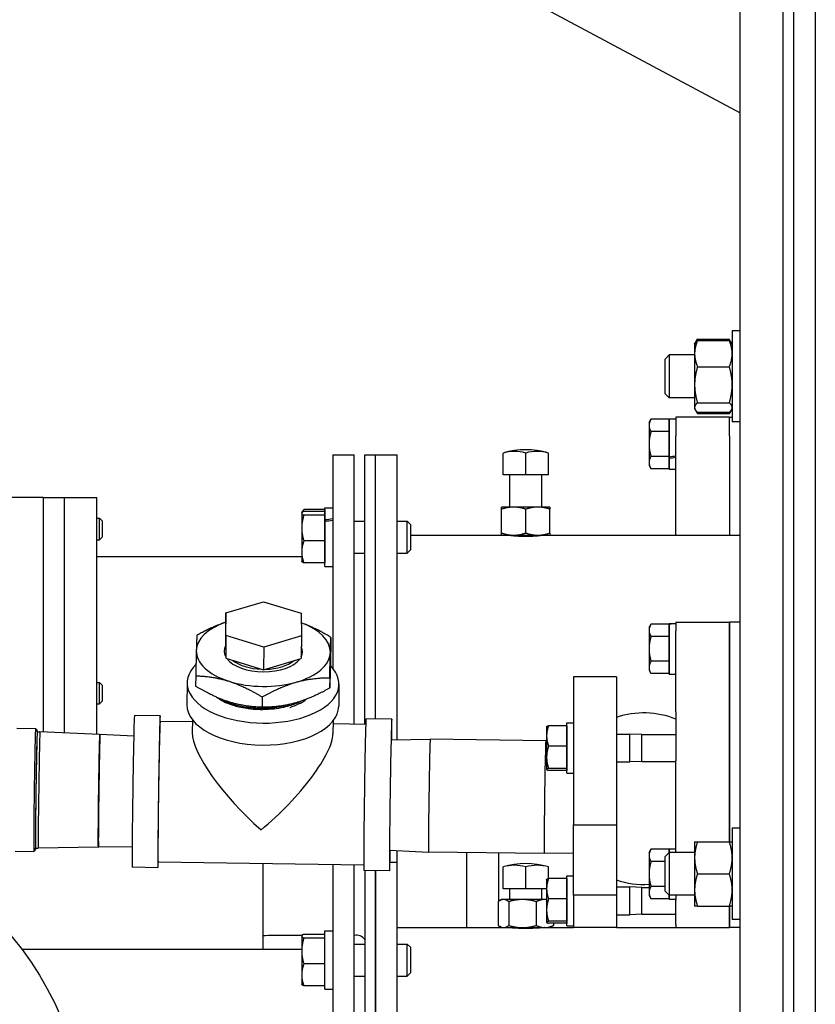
# Model space of a CAD drawing. Header units: inches. Extents: x 24 to 1128, y -74 to 748.
# Tile 127 of 256: x 411.52 to 420.79, y 219.1 to 230.58. Entities that reach past the tile are written whole.
import ezdxf

# ---------------------------------------------------------------- set-up
doc = ezdxf.new("R2010")
doc.units = ezdxf.units.IN
doc.header["$LTSCALE"] = 32
doc.header["$MEASUREMENT"] = 0
doc.layers.add('Visible (ANSI)', color=7, linetype='Continuous', lineweight=30)

msp = doc.modelspace()

# ---------------------------------------------------------------- linework, layer by layer
at = {"layer": 'Visible (ANSI)'}
for p, q in [((420.53905, 184.86766), (420.53905, 250.36766)), ((420.78905, 250.36766), (420.78905, 184.86766)), ((419.91405, 194.61766), (419.91405, 235.73244)), ((420.41405, 194.61766), (420.41405, 235.34617)), ((417.65323, 230.69953), (419.91405, 229.49266)), ((419.38989, 226.80761), (419.41575, 226.8524)), ((419.41575, 226.8524), (419.78676, 226.8524)), ((419.81262, 226.80761), (419.78676, 226.8524)), ((419.91405, 226.95063), (419.82025, 226.95063)), ((419.82025, 226.95063), (419.82025, 225.88813)), ((419.38225, 226.79438), (419.38989, 226.80761)), ((419.38225, 226.79438), (419.38225, 226.68455)), ((419.41575, 226.83764), (419.78676, 226.83764)), ((419.82025, 226.79438), (419.81262, 226.80761)), ((419.03905, 226.62219), (419.08483, 226.66938)), ((419.03905, 226.21657), (419.03905, 226.62219)), ((419.38225, 226.66938), (419.08483, 226.66938)), ((419.08483, 226.66938), (419.08483, 226.16938)), ((419.38225, 226.68455), (419.38225, 226.32233)), ((419.41575, 226.53145), (419.78676, 226.53145)), ((419.38225, 226.32233), (419.38225, 226.05716)), ((419.03905, 226.21657), (419.08483, 226.16938)), ((419.38225, 226.16938), (419.08483, 226.16938)), ((419.38225, 226.05716), (419.38225, 226.04438)), ((419.38225, 226.04438), (419.38989, 226.03115)), ((419.41575, 226.1132), (419.78676, 226.1132)), ((419.82025, 226.04438), (419.81262, 226.03115)), ((419.78905, 225.94442), (419.16405, 225.94442)), ((419.16405, 225.94442), (419.16405, 225.7271)), ((419.38989, 226.03115), (419.41575, 225.98637)), ((419.41575, 226.00112), (419.78676, 226.00112)), ((419.41575, 225.98637), (419.78676, 225.98637)), ((419.81262, 226.03115), (419.78676, 225.98637)), ((419.78905, 225.94442), (419.82025, 225.94442)), ((419.78905, 225.7271), (419.78905, 225.94442)), ((419.78905, 225.7271), (419.78905, 225.94442)), ((418.85105, 225.88192), (418.87338, 225.92059)), ((418.85105, 225.88192), (418.85105, 225.84843)), ((418.85105, 225.84843), (418.85105, 225.63192)), ((419.08605, 225.92059), (418.87338, 225.92059)), ((419.08605, 225.92492), (419.16405, 225.92492)), ((419.08605, 225.48197), (419.08605, 225.92492)), ((419.08605, 225.92059), (419.08605, 225.84843)), ((419.08605, 225.88192), (419.08605, 225.88192)), ((419.08605, 225.84843), (419.08605, 225.77626)), ((419.91405, 225.88813), (419.82025, 225.88813)), ((419.08605, 225.77626), (418.87338, 225.77626)), ((419.08605, 225.77626), (419.08605, 225.63192)), ((419.16405, 224.56832), (419.16405, 225.7271)), ((419.78905, 225.7271), (419.78905, 224.56832)), ((419.78905, 225.7271), (419.78905, 224.56832)), ((418.85105, 225.63192), (418.85105, 225.41541)), ((419.08605, 225.63192), (419.08605, 225.48758)), ((415.16405, 225.50582), (415.41405, 225.50582)), ((415.16405, 225.50582), (415.16405, 223.01673)), ((415.41405, 222.36431), (415.41405, 225.50582)), ((415.53905, 225.50582), (415.66405, 225.50582)), ((415.53905, 222.36253), (415.53905, 225.50582)), ((415.66405, 225.50582), (415.91405, 225.50582)), ((415.66405, 222.42575), (415.66405, 225.50582)), ((415.66405, 222.42575), (415.66405, 225.50582)), ((415.91405, 222.18261), (415.91405, 225.50582)), ((417.14889, 225.27132), (417.14889, 225.52614)), ((417.41405, 225.27132), (417.41405, 225.52614)), ((417.67922, 225.27132), (417.67922, 225.52614)), ((419.08605, 225.48758), (418.87338, 225.48758)), ((419.08605, 225.48758), (419.08605, 225.41541)), ((419.08605, 225.46554), (419.08605, 225.48197)), ((418.85105, 225.41541), (418.85105, 225.38192)), ((418.85105, 225.38192), (418.87338, 225.34324)), ((419.08605, 225.33892), (419.08605, 225.46554)), ((419.08605, 225.41541), (419.08605, 225.34324)), ((419.08605, 225.38192), (419.08605, 225.38192)), ((417.28147, 225.27132), (417.14889, 225.27132)), ((417.22655, 224.89632), (417.22655, 225.27132)), ((417.41405, 225.27132), (417.28147, 225.27132)), ((417.54664, 225.27132), (417.41405, 225.27132)), ((417.67922, 225.27132), (417.54664, 225.27132)), ((417.60155, 224.89632), (417.60155, 225.27132)), ((419.08605, 225.34324), (418.87338, 225.34324)), ((419.08605, 225.33892), (419.16405, 225.33892)), ((411.78905, 225.00582), (411.03905, 225.00582)), ((411.78905, 225.00582), (411.78905, 222.27395)), ((411.78905, 225.00582), (412.03905, 225.00582)), ((411.78905, 225.00582), (411.78905, 222.27395)), ((412.03905, 222.26261), (412.03905, 225.00582)), ((412.03905, 225.00582), (412.41405, 225.00582)), ((412.03905, 222.26261), (412.03905, 225.00582)), ((412.41405, 222.2456), (412.41405, 225.00582)), ((417.2733, 224.89632), (417.13255, 224.89632)), ((417.5548, 224.89632), (417.2733, 224.89632)), ((417.69555, 224.89632), (417.5548, 224.89632)), ((414.80205, 224.82603), (414.80353, 224.82861)), ((414.80205, 224.82603), (414.80205, 224.82348)), ((414.80205, 224.82348), (414.80205, 224.65156)), ((414.80353, 224.82861), (414.81513, 224.8487)), ((415.07005, 224.86656), (414.82715, 224.86656)), ((415.07005, 224.84529), (414.82715, 224.84529)), ((415.07005, 224.80168), (414.82715, 224.80168)), ((415.07005, 224.88653), (415.16405, 224.88653)), ((415.07005, 224.74594), (415.07005, 224.88653)), ((415.07005, 224.86656), (415.07005, 224.84529)), ((415.07005, 224.84529), (415.07005, 224.82348)), ((415.07005, 224.82603), (415.07005, 224.82603)), ((415.07005, 224.82348), (415.07005, 224.80168)), ((415.07005, 224.80168), (415.07005, 224.65156)), ((417.13255, 224.59346), (417.13255, 224.87118)), ((417.41405, 224.59346), (417.41405, 224.87118)), ((417.69555, 224.59346), (417.69555, 224.87118)), ((412.41405, 224.76508), (412.4468, 224.76508)), ((412.47655, 224.73441), (412.4468, 224.76508)), ((412.4468, 224.51508), (412.4468, 224.76508)), ((412.47655, 224.73441), (412.47655, 224.54575)), ((415.07005, 224.72644), (415.07005, 224.74594)), ((415.07005, 224.20353), (415.07005, 224.72644)), ((415.41405, 224.73253), (415.53905, 224.73253)), ((415.91405, 224.73253), (416.03289, 224.73253)), ((416.07005, 224.69419), (416.03289, 224.73253)), ((416.03289, 224.35753), (416.03289, 224.73253)), ((416.07005, 224.69419), (416.07005, 224.39587)), ((414.80205, 224.65156), (414.80205, 224.3731)), ((415.07005, 224.65156), (415.07005, 224.50143)), ((416.07005, 224.56832), (417.13255, 224.56832)), ((417.13255, 224.56832), (417.2733, 224.56832)), ((417.22655, 224.5639), (417.22655, 224.56832)), ((417.2733, 224.56832), (417.5548, 224.56832)), ((417.5548, 224.56832), (417.69555, 224.56832)), ((417.60155, 224.5639), (417.60155, 224.56832)), ((417.69555, 224.56832), (419.91405, 224.56832)), ((412.41405, 224.51508), (412.4468, 224.51508)), ((412.47655, 224.54575), (412.4468, 224.51508)), ((415.07005, 224.50143), (414.82715, 224.50143)), ((415.07005, 224.50143), (415.07005, 224.3731)), ((414.80205, 224.3731), (414.80205, 224.26403)), ((415.07005, 224.3731), (415.07005, 224.24478)), ((415.41405, 224.35753), (415.53905, 224.35753)), ((415.91405, 224.35753), (416.03289, 224.35753)), ((416.07005, 224.39587), (416.03289, 224.35753)), ((412.41405, 224.31832), (414.80205, 224.31832)), ((414.80205, 224.26403), (414.80353, 224.26146)), ((415.07005, 224.24478), (414.82715, 224.24478)), ((415.07005, 224.26403), (415.07005, 224.26403)), ((415.07005, 224.20353), (415.16405, 224.20353)), ((413.91691, 223.66261), (414.35576, 223.79317)), ((414.35576, 223.79317), (414.79687, 223.65868)), ((413.91691, 223.66261), (413.91444, 223.39814)), ((413.91918, 223.39754), (413.91691, 223.66261)), ((414.79687, 223.65868), (414.79914, 223.39362)), ((418.85105, 223.49266), (418.87338, 223.53134)), ((419.08605, 223.53134), (418.87338, 223.53134)), ((419.08605, 223.53566), (419.10876, 223.53566)), ((419.08605, 223.53564), (419.08605, 223.53566)), ((419.08605, 223.53472), (419.08605, 223.53564)), ((419.08605, 222.94966), (419.08605, 223.53472)), ((419.08605, 223.53134), (419.08605, 223.45917)), ((419.16405, 223.55516), (419.78905, 223.55516)), ((419.16405, 223.55516), (419.16405, 223.45472)), ((419.91405, 223.55516), (419.78905, 223.55516)), ((419.78905, 223.55516), (419.78905, 223.45472)), ((419.78905, 223.45472), (419.78905, 223.55516)), ((418.85105, 223.49266), (418.85105, 223.45917)), ((418.85105, 223.45917), (418.85105, 223.24266)), ((419.08605, 223.49266), (419.08605, 223.49266)), ((419.08605, 223.45917), (419.08605, 223.387)), ((419.16405, 222.51052), (419.16405, 223.45472)), ((419.78905, 222.51052), (419.78905, 223.45472)), ((419.78905, 223.45472), (419.78905, 222.51052)), ((413.91444, 223.39814), (413.91671, 223.13308)), ((413.91918, 223.39754), (413.91671, 223.13308)), ((414.36029, 223.26305), (413.91918, 223.39754)), ((414.79914, 223.39362), (414.36029, 223.26305)), ((414.79914, 223.39362), (414.79667, 223.12915)), ((415.14212, 223.37703), (415.14099, 223.25615)), ((419.08605, 223.387), (418.87338, 223.387)), ((419.08605, 223.387), (419.08605, 223.24266)), ((414.36029, 223.26305), (414.35782, 222.99858)), ((418.85105, 223.24266), (418.85105, 223.02616)), ((419.08605, 223.24266), (419.08605, 223.09833)), ((413.91671, 223.13308), (414.35782, 222.99858)), ((414.35782, 222.99858), (414.79667, 223.12915)), ((419.08605, 223.09833), (418.87338, 223.09833)), ((419.08605, 223.09833), (419.08605, 223.02616)), ((418.85105, 223.02616), (418.85105, 222.99266)), ((418.85105, 222.99266), (418.87338, 222.95399)), ((419.08605, 222.95399), (418.87338, 222.95399)), ((419.08605, 223.02616), (419.08605, 222.95399)), ((419.08605, 222.99266), (419.08605, 222.99266)), ((419.08605, 222.94966), (419.16405, 222.94966)), ((412.41405, 222.85141), (412.4468, 222.85141)), ((412.47655, 222.82074), (412.4468, 222.85141)), ((412.4468, 222.60141), (412.4468, 222.85141)), ((413.46663, 222.84748), (413.46424, 222.59155)), ((413.56692, 222.92883), (413.5658, 222.80795)), ((415.12922, 222.90655), (415.12809, 222.78567)), ((415.23656, 222.83096), (415.23417, 222.57502)), ((418.47009, 222.91618), (417.97009, 222.91618)), ((417.97009, 222.91618), (417.97009, 221.19041)), ((418.47009, 222.91618), (418.47009, 221.19041)), ((412.47655, 222.82074), (412.47655, 222.63209)), ((412.41405, 222.60141), (412.4468, 222.60141)), ((412.47655, 222.63209), (412.4468, 222.60141)), ((414.34162, 222.68245), (414.34049, 222.56157)), ((419.16405, 222.51052), (419.16405, 221.93792)), ((419.78905, 222.51052), (419.78905, 221.93792)), ((419.78905, 221.93792), (419.78905, 222.51052)), ((413.15243, 222.46157), (412.85247, 222.46584)), ((413.52738, 222.39121), (413.1515, 222.39657)), ((413.52762, 222.41728), (413.52621, 222.26672)), ((415.16755, 222.40198), (415.16614, 222.25142)), ((415.85207, 222.42307), (415.55211, 222.42735)), ((417.89209, 222.37941), (417.97009, 222.37941)), ((417.89209, 221.79341), (417.89209, 222.37941)), ((411.48118, 222.31691), (411.70012, 222.31379)), ((411.71957, 222.2938), (411.70017, 222.31377)), ((411.71885, 222.27612), (411.75147, 222.27565)), ((412.44721, 222.2441), (411.75147, 222.27565)), ((415.5485, 222.36239), (415.16723, 222.36783)), ((417.65708, 222.33641), (417.65754, 222.3372)), ((417.65708, 222.33641), (417.65708, 222.22816)), ((417.89208, 222.34705), (417.67941, 222.34705)), ((417.89208, 222.34705), (417.89208, 222.22816)), ((417.89208, 222.33641), (417.89209, 222.33641)), ((412.44721, 222.2441), (412.45178, 222.24403)), ((412.84417, 222.22623), (412.45178, 222.24403)), ((415.84862, 222.1815), (416.29984, 222.18916)), ((417.6475, 222.16995), (416.29984, 222.18916)), ((417.65708, 222.16951), (417.6475, 222.16995)), ((417.65708, 222.22816), (417.65708, 221.97894)), ((417.89208, 222.22816), (417.89208, 222.10926)), ((418.47009, 222.24841), (418.62819, 222.24841)), ((418.76709, 222.24266), (418.62819, 222.24841)), ((418.62819, 221.92441), (418.62819, 222.24841)), ((418.76709, 222.24266), (419.16405, 222.24266)), ((418.76709, 221.93016), (418.76709, 222.24266)), ((417.89208, 222.10926), (417.67941, 222.10926)), ((417.89208, 222.10926), (417.89208, 221.97894)), ((417.65708, 221.97894), (417.65708, 221.8372)), ((417.89208, 221.97894), (417.89208, 221.84862)), ((418.47009, 221.92441), (418.62819, 221.92441)), ((418.76709, 221.93016), (418.62819, 221.92441)), ((418.76709, 221.93016), (419.16405, 221.93016)), ((419.16405, 220.86977), (419.16405, 221.93792)), ((419.78905, 220.99477), (419.78905, 221.93792)), ((419.78905, 221.93792), (419.78905, 220.99477)), ((417.65708, 221.8372), (417.65708, 221.83641)), ((417.65708, 221.83641), (417.65754, 221.83563)), ((417.89208, 221.84862), (417.67941, 221.84862)), ((417.89208, 221.82577), (417.67941, 221.82577)), ((417.89208, 221.84862), (417.89208, 221.8372)), ((417.89208, 221.8372), (417.89208, 221.82577)), ((417.89208, 221.83641), (417.89209, 221.83641)), ((417.89209, 221.79341), (417.97009, 221.79341)), ((417.97009, 221.19041), (418.47009, 221.19041)), ((417.97009, 220.3714), (417.97009, 221.19041)), ((418.47009, 221.19041), (418.47009, 220.3714)), ((419.91405, 221.15102), (419.82025, 221.15102)), ((419.82025, 221.15102), (419.82025, 220.08852)), ((419.38225, 220.99477), (419.38225, 220.80727)), ((419.41575, 220.99477), (419.78676, 220.99477)), ((411.46075, 220.88399), (411.67969, 220.88087)), ((411.6997, 220.90029), (411.67974, 220.88089)), ((411.69949, 220.91799), (411.73211, 220.91752)), ((412.42846, 220.92923), (411.73211, 220.91752)), ((412.42846, 220.92923), (412.43303, 220.92917)), ((412.82577, 220.93577), (412.43303, 220.92917)), ((415.83027, 220.89482), (416.28109, 220.8743)), ((415.91405, 220.75582), (415.91405, 220.89101)), ((418.85105, 220.86766), (418.87338, 220.90634)), ((419.08605, 220.90634), (418.87338, 220.90634)), ((419.08605, 220.91066), (419.16405, 220.91066)), ((419.08605, 220.86977), (419.08605, 220.91066)), ((419.08605, 220.90634), (419.08605, 220.86977)), ((417.62875, 220.85508), (416.28109, 220.8743)), ((416.72655, 219.99266), (416.72655, 220.86795)), ((417.10155, 220.30237), (417.10155, 220.8626)), ((417.97009, 220.86088), (417.62875, 220.85508)), ((418.85105, 220.86766), (418.85105, 220.83417)), ((418.85105, 220.83417), (418.85105, 220.61766)), ((419.03905, 220.762), (418.87338, 220.762)), ((419.03905, 220.82258), (419.08483, 220.86977)), ((419.03905, 220.41695), (419.03905, 220.82258)), ((419.38225, 220.86977), (419.08483, 220.86977)), ((419.08483, 220.86977), (419.08483, 220.36977)), ((419.38225, 220.80727), (419.38225, 220.43227)), ((413.12719, 220.69174), (412.82723, 220.69602)), ((415.52512, 220.72256), (413.12812, 220.75674)), ((414.35155, 219.90147), (414.35155, 220.73929)), ((415.16405, 220.72771), (415.16405, 214.11766)), ((415.41405, 214.11766), (415.41405, 220.72414)), ((415.82683, 220.65325), (415.52687, 220.65753)), ((415.53905, 220.65736), (415.53905, 214.11766)), ((415.66405, 220.65557), (415.66405, 214.11766)), ((415.66405, 214.11766), (415.66405, 220.65557)), ((415.83162, 220.75582), (415.91405, 220.75582)), ((415.91405, 214.11766), (415.91405, 220.75582)), ((417.14889, 220.44566), (417.14889, 220.70049)), ((417.41405, 220.44566), (417.41405, 220.70049)), ((417.67922, 220.56575), (417.67922, 220.70049)), ((417.65708, 220.55516), (417.65754, 220.55595)), ((417.65708, 220.55516), (417.65708, 220.44691)), ((417.89208, 220.5658), (417.67941, 220.5658)), ((417.89208, 220.5658), (417.89208, 220.44691)), ((417.89208, 220.55516), (417.89209, 220.55516)), ((417.89209, 220.59816), (417.97009, 220.59816)), ((417.89209, 220.01216), (417.89209, 220.59816)), ((418.85105, 220.61766), (418.85105, 220.40116)), ((419.41575, 220.61977), (419.78676, 220.61977)), ((417.28147, 220.44566), (417.14889, 220.44566)), ((417.22655, 220.32066), (417.22655, 220.44566)), ((417.41405, 220.44566), (417.28147, 220.44566)), ((417.54664, 220.44566), (417.41405, 220.44566)), ((417.65708, 220.44566), (417.54664, 220.44566)), ((417.60155, 220.32066), (417.60155, 220.44566)), ((417.65708, 220.44691), (417.65708, 220.19769)), ((417.89208, 220.44691), (417.89208, 220.32801)), ((418.47009, 220.46716), (418.62819, 220.46716)), ((418.76709, 220.46141), (418.62819, 220.46716)), ((418.62819, 220.14316), (418.62819, 220.46716)), ((418.76709, 220.46141), (418.85105, 220.46141)), ((418.76709, 220.14891), (418.76709, 220.46141)), ((419.03905, 220.47333), (418.87338, 220.47333)), ((419.38225, 220.43227), (419.38225, 220.24477)), ((417.13255, 220.32066), (417.11, 220.30764)), ((417.15343, 220.32066), (417.13255, 220.32066)), ((417.37588, 220.32066), (417.15343, 220.32066)), ((417.6365, 220.32066), (417.37588, 220.32066)), ((417.65708, 220.32066), (417.6365, 220.32066)), ((417.89208, 220.32801), (417.67941, 220.32801)), ((417.89208, 220.32801), (417.89208, 220.19769)), ((418.47009, 220.3714), (417.97009, 220.3714)), ((417.97009, 220.3714), (417.97009, 219.99266)), ((418.47009, 220.3714), (418.47009, 219.99266)), ((418.85105, 220.40116), (418.85105, 220.36766)), ((418.85105, 220.36766), (418.87338, 220.32899)), ((419.08605, 220.32899), (418.87338, 220.32899)), ((419.03905, 220.41695), (419.08483, 220.36977)), ((419.38225, 220.36977), (419.08483, 220.36977)), ((419.08605, 220.36977), (419.08605, 220.32899)), ((419.08605, 220.32466), (419.08605, 220.36977)), ((419.08605, 220.36766), (419.08605, 220.36766)), ((419.08605, 220.32466), (419.16405, 220.32466)), ((419.16405, 220.36977), (419.16405, 220.31285)), ((419.16405, 220.02955), (419.16405, 220.31285)), ((417.09201, 220.29552), (417.09201, 220.01781)), ((417.21485, 220.29552), (417.21485, 220.01781)), ((417.5369, 220.29552), (417.5369, 220.01781)), ((417.65708, 220.19769), (417.65708, 220.05595)), ((417.89208, 220.19769), (417.89208, 220.06737)), ((419.41575, 220.24477), (419.78676, 220.24477)), ((419.78905, 220.02955), (419.78905, 220.24477)), ((419.78905, 220.24477), (419.78905, 220.02955)), ((418.47009, 220.14316), (418.62819, 220.14316)), ((418.76709, 220.14891), (418.62819, 220.14316)), ((418.76709, 220.14891), (419.16405, 220.14891)), ((419.91405, 220.08852), (419.82025, 220.08852)), ((415.91405, 219.99266), (417.13255, 219.99266)), ((417.13255, 219.99266), (417.11, 220.00568)), ((417.13255, 219.99266), (417.15343, 219.99266)), ((417.15343, 219.99266), (417.37588, 219.99266)), ((417.22655, 219.99012), (417.22655, 219.99266)), ((417.37588, 219.99266), (417.6365, 219.99266)), ((417.60155, 219.99012), (417.60155, 219.99266)), ((417.6365, 219.99266), (417.69555, 219.99266)), ((417.65708, 220.05595), (417.65708, 220.05516)), ((417.65708, 220.05516), (417.65754, 220.05438)), ((417.89208, 220.06737), (417.67941, 220.06737)), ((417.89208, 220.04452), (417.67941, 220.04452)), ((417.69555, 219.99266), (417.7181, 220.00568)), ((417.69555, 219.99266), (417.97009, 219.99266)), ((417.7361, 220.04452), (417.7361, 220.01781)), ((417.89208, 220.06737), (417.89208, 220.05595)), ((417.89208, 220.05595), (417.89208, 220.04452)), ((417.89208, 220.05516), (417.89209, 220.05516)), ((417.89209, 220.01216), (417.97009, 220.01216)), ((418.47009, 219.99266), (417.97009, 219.99266)), ((418.47009, 219.99266), (419.16405, 219.99266)), ((419.16405, 220.02955), (419.16405, 219.99266)), ((419.16405, 219.99266), (419.78905, 219.99266)), ((419.78905, 220.02955), (419.78905, 219.99266)), ((419.78905, 219.99266), (419.78905, 220.02955)), ((419.91405, 219.99266), (419.78905, 219.99266)), ((414.35155, 219.74266), (414.35155, 219.90147)), ((414.80205, 219.89498), (414.80354, 219.89756)), ((414.80205, 219.89498), (414.80205, 219.89244)), ((414.80205, 219.89244), (414.80205, 219.72051)), ((415.07005, 219.91424), (414.82715, 219.91424)), ((415.07005, 219.87063), (414.82715, 219.87063)), ((415.07005, 219.95398), (415.16405, 219.95398)), ((415.07005, 219.27398), (415.07005, 219.95398)), ((411.53905, 219.74266), (414.80205, 219.74266)), ((415.41405, 219.80148), (415.53905, 219.80148)), ((415.91405, 219.80148), (416.03289, 219.80148)), ((416.07006, 219.76314), (416.03289, 219.80148)), ((416.03289, 219.42648), (416.03289, 219.80148)), ((416.07006, 219.76314), (416.07006, 219.46482)), ((414.80205, 219.72051), (414.80205, 219.44206)), ((415.07005, 219.57038), (414.82715, 219.57038)), ((414.80205, 219.44206), (414.80205, 219.33298)), ((415.41405, 219.42648), (415.53905, 219.42648)), ((415.91405, 219.42648), (416.03289, 219.42648)), ((416.07006, 219.46482), (416.03289, 219.42648)), ((414.80205, 219.33298), (414.80354, 219.33041)), ((415.07005, 219.31373), (414.82715, 219.31373)), ((415.07005, 219.27398), (415.16405, 219.27398))]:
    msp.add_line(p, q, dxfattribs=at)
msp.add_circle((408.53905, 217.49266), 3.75, dxfattribs=at)
for centre, radius, start, end in [((417.41405, 224.62432), 0.94, 73.61499, 106.38501), ((418.78905, 221.49611), 1, 67.975687, 108.600358), ((417.41405, 219.79866), 0.94, 73.61499, 106.38501), ((418.78905, 221.49611), 1, 251.399642, 273.554392), ((415.43933, 219.77866), 0.125, 37.08076, 101.666432)]:
    msp.add_arc(centre, radius, start, end, dxfattribs=at)
for centre, major_axis, ratio, start_param, end_param in [((417.28147, 224.62432), (0, 0.92111), 0.70710678, 6.07819391, 6.4881767), ((417.54664, 224.62432), (0, 0.92111), 0.70710678, 6.07819391, 6.4881767), ((419.10876, 225.63192), (1.66154, 0.25566), 0.08613948, 4.68547102, 4.73241788), ((419.21935, 225.63192), (1.66154, 0.25566), 0.08613948, 4.61883227, 4.66585269), ((415.09742, 224.54503), (1.93653, 0.27628), 0.10364979, 1.52159587, 1.57013823), ((415.23069, 224.54503), (1.93653, 0.27628), 0.10364979, 1.59042351, 1.63904721), ((414.35508, 223.21246), (-0.78122, 0.00729), 0.52166193, 5.31429023, 6.27374815), ((414.35508, 223.21246), (0.78122, -0.00729), 0.52166193, 6.27374815, 7.25628693), ((419.10876, 223.24266), (1.66169, 0), 0.17632698, 1.53751373, 1.58446059), ((419.21935, 223.24266), (1.66169, 0), 0.17632698, 1.60407892, 1.65109934), ((414.35508, 223.21246), (-0.78122, 0.00729), 0.52166193, 6.27374815, 7.3209457), ((414.35508, 223.21246), (-0.45569, 0.00425), 0.52166193, 6.02153334, 6.56350602), ((414.35508, 223.21246), (0.78122, -0.00729), 0.52166193, 5.2265506, 6.27374815), ((414.35508, 223.21246), (0.45569, -0.00425), 0.52166193, 6.04042636, 6.52594425), ((414.35159, 222.83922), (0.88496, -0.00826), 0.52166193, 2.65858139, 6.76889837), ((414.35508, 223.21246), (-0.45569, 0.00425), 0.52166193, 0.37727989, 2.77977573), ((414.35521, 223.22626), (-0.4239, 0.00396), 0.52166193, 0.58474864, 1.52831521), ((414.35521, 223.22626), (-0.4239, 0.00396), 0.52166193, 1.63543009, 2.57202885), ((414.35508, 223.21246), (0.78122, -0.00729), 0.52166193, 4.17935305, 5.2265506), ((413.13981, 221.57666), (-0.01262, -0.88491), 0.00805121, 2.75594145, 6.66883651), ((414.34921, 222.58329), (-0.88496, 0.00826), 0.52166193, 0, 3.14159265), ((415.83945, 221.53816), (-0.01262, -0.88491), 0.00805121, 2.385005, 7.03977296), ((412.83985, 221.58093), (-0.01262, -0.88491), 0.00805121, 3.14159265, 6.28318531), ((413.13981, 221.57666), (-0.01169, -0.81992), 0.00805121, 3.14159265, 6.28318531), ((415.53949, 221.54244), (-0.01262, -0.88491), 0.00805121, 3.14159265, 6.28318531), ((411.68991, 221.59733), (0.01022, 0.71646), 0.00805121, 6.27513375, 9.43282952), ((411.70959, 221.59705), (0.00993, 0.69678), 0.00805121, 6.057211, 9.65075226), ((411.70959, 221.59705), (-0.00971, -0.68103), 0.00805121, 3.06554574, 6.35923222), ((411.74179, 221.59659), (-0.00968, -0.67906), 0.00805121, 3.14134244, 6.28343552), ((414.33965, 221.55955), (-0.78083, 0.79948), 0.28520223, 0.27912738, 1.84048655), ((412.43784, 221.58666), (-0.00937, -0.65743), 0.00805121, 3.14159265, 6.28318531), ((412.4424, 221.5866), (-0.00937, -0.65743), 0.00805121, 3.14134244, 6.28343552), ((414.33965, 221.55955), (-0.79767, -0.77907), 0.27778889, 1.29166895, 2.87190243), ((416.29047, 221.53173), (-0.00937, -0.65743), 0.00805121, 3.14159265, 6.28318531), ((417.63813, 221.51252), (-0.00937, -0.65743), 0.00805121, 3.14134105, 6.28343692), ((417.28147, 219.79866), (0, 0.92111), 0.70710678, 6.07819391, 6.4881767), ((417.54664, 219.79866), (0, 0.92111), 0.70710678, 6.07819391, 6.4881767)]:
    msp.add_ellipse(centre, major_axis=major_axis, ratio=ratio, start_param=start_param, end_param=end_param, dxfattribs=at)
for points, weights in [([(419.41575, 226.8524), (419.40663, 226.83661), (419.40009, 226.82181)], [1, 1.01005189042, 1.01477953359]), ([(419.80241, 226.82181), (419.79587, 226.83661), (419.78676, 226.8524)], [1.01477953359, 1.01005189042, 1]), ([(419.41575, 226.83764), (419.38225, 226.7556), (419.38225, 226.68455)], [1, 1.0379548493, 1]), ([(419.38989, 226.80761), (419.39809, 226.82181), (419.41575, 226.83764)], [1.01895290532, 1.01965956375, 1]), ([(419.82025, 226.68455), (419.82025, 226.7556), (419.78676, 226.83764)], [1, 1.0379548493, 1]), ([(419.78676, 226.83764), (419.80442, 226.82181), (419.81262, 226.80761)], [1, 1.01965956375, 1.01895290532]), ([(419.38225, 226.68455), (419.38225, 226.6135), (419.41575, 226.53145)], [1, 1.0379548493, 1]), ([(419.78676, 226.53145), (419.82025, 226.6135), (419.82025, 226.68455)], [1, 1.0379548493, 1]), ([(419.41575, 226.53145), (419.38225, 226.41938), (419.38225, 226.32233)], [1, 1.0379548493, 1]), ([(419.82025, 226.32233), (419.82025, 226.41938), (419.78676, 226.53145)], [1, 1.0379548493, 1]), ([(419.38225, 226.32233), (419.38225, 226.22527), (419.41575, 226.1132)], [1, 1.0379548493, 1]), ([(419.78676, 226.1132), (419.82025, 226.22527), (419.82025, 226.32233)], [1, 1.0379548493, 1]), ([(419.41575, 226.1132), (419.38225, 226.08317), (419.38225, 226.05716)], [1, 1.0379548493, 1]), ([(419.38225, 226.05716), (419.38225, 226.03115), (419.41575, 226.00112)], [1, 1.0379548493, 1]), ([(419.82025, 226.05716), (419.82025, 226.08317), (419.78676, 226.1132)], [1, 1.0379548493, 1]), ([(419.78676, 226.00112), (419.82025, 226.03115), (419.82025, 226.05716)], [1, 1.0379548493, 1]), ([(419.40009, 226.01696), (419.40663, 226.00216), (419.41575, 225.98637)], [1.01477953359, 1.01005189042, 1]), ([(419.78676, 225.98637), (419.79587, 226.00216), (419.80241, 226.01696)], [1, 1.01005189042, 1.01477953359]), ([(418.87338, 225.92059), (418.85105, 225.88192), (418.85105, 225.84843)], [1, 1.0379548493, 1]), ([(418.85105, 225.84843), (418.85105, 225.81493), (418.87338, 225.77626)], [1, 1.0379548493, 1]), ([(418.87338, 225.77626), (418.85105, 225.69891), (418.85105, 225.63192)], [1, 1.0379548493, 1]), ([(418.85105, 225.63192), (418.85105, 225.56493), (418.87338, 225.48758)], [1, 1.0379548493, 1]), ([(418.87338, 225.48758), (418.85105, 225.44891), (418.85105, 225.41541)], [1, 1.0379548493, 1]), ([(418.85105, 225.41541), (418.85105, 225.38192), (418.87338, 225.34324)], [1, 1.0379548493, 1]), ([(417.13255, 224.87118), (417.13255, 224.89632), (417.13255, 224.89632)], [1, 1.0379548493, 1]), ([(417.2733, 224.89632), (417.20798, 224.89632), (417.13255, 224.87118)], [1, 1.0379548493, 1]), ([(417.41405, 224.87118), (417.33863, 224.89632), (417.2733, 224.89632)], [1, 1.0379548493, 1]), ([(417.5548, 224.89632), (417.48948, 224.89632), (417.41405, 224.87118)], [1, 1.0379548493, 1]), ([(417.69555, 224.87118), (417.62013, 224.89632), (417.5548, 224.89632)], [1, 1.0379548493, 1]), ([(417.69555, 224.89632), (417.69555, 224.89632), (417.69555, 224.87118)], [1, 1.0379548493, 1]), ([(414.82715, 224.84529), (414.80205, 224.8336), (414.80205, 224.82348)], [1, 1.0379548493, 1]), ([(414.80205, 224.82348), (414.80205, 224.81337), (414.82715, 224.80168)], [1, 1.0379548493, 1]), ([(414.82715, 224.80168), (414.80205, 224.72123), (414.80205, 224.65156)], [1, 1.0379548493, 1]), ([(414.81513, 224.8487), (414.82012, 224.85733), (414.82715, 224.86656)], [1.01504930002, 1.0103434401, 1]), ([(414.82715, 224.86656), (414.82051, 224.8525), (414.8157, 224.8393)], [1, 1.00975994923, 1.01450042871]), ([(414.80205, 224.65156), (414.80205, 224.58188), (414.82715, 224.50143)], [1, 1.0379548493, 1]), ([(417.13255, 224.56832), (417.13255, 224.56832), (417.13255, 224.59346)], [1, 1.0379548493, 1]), ([(417.13255, 224.59346), (417.20798, 224.56832), (417.2733, 224.56832)], [1, 1.0379548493, 1]), ([(417.2733, 224.56832), (417.33863, 224.56832), (417.41405, 224.59346)], [1, 1.0379548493, 1]), ([(417.41405, 224.59346), (417.48948, 224.56832), (417.5548, 224.56832)], [1, 1.0379548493, 1]), ([(417.5548, 224.56832), (417.62013, 224.56832), (417.69555, 224.59346)], [1, 1.0379548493, 1]), ([(417.69555, 224.59346), (417.69555, 224.56832), (417.69555, 224.56832)], [1, 1.0379548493, 1]), ([(414.82715, 224.50143), (414.80205, 224.43266), (414.80205, 224.3731)], [1, 1.0379548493, 1]), ([(414.80205, 224.3731), (414.80205, 224.31355), (414.82715, 224.24478)], [1, 1.0379548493, 1]), ([(414.82715, 224.24478), (414.80803, 224.25368), (414.80353, 224.26146)], [1, 1.02865772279, 1.01403954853]), ([(413.91589, 223.5529), (413.7598, 223.50101), (413.57983, 223.3993)], [1.35294590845, 1.33992187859, 1.25809721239]), ([(415.14212, 223.37703), (414.95799, 223.48869), (414.79784, 223.54545)], [1.25809721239, 1.3439145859, 1.35405312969]), ([(418.87338, 223.53134), (418.85105, 223.49266), (418.85105, 223.45917)], [1, 1.0379548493, 1]), ([(418.85105, 223.45917), (418.85105, 223.42568), (418.87338, 223.387)], [1, 1.0379548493, 1]), ([(413.57983, 223.3993), (413.57693, 223.33277), (413.57393, 223.2236)], [1.25809721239, 1.35541137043, 1.35541137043]), ([(415.13622, 223.20132), (415.13922, 223.31049), (415.14212, 223.37703)], [1.35541137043, 1.35541137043, 1.25809721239]), ([(418.87338, 223.387), (418.85105, 223.30965), (418.85105, 223.24266)], [1, 1.0379548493, 1]), ([(413.57393, 223.2236), (413.57094, 223.11442), (413.56692, 222.92883)], [1.35541137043, 1.35541137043, 1.25809721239]), ([(415.12922, 222.90655), (415.13323, 223.09215), (415.13622, 223.20132)], [1.25809721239, 1.35541137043, 1.35541137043]), ([(415.14099, 223.25615), (415.13698, 223.07056), (415.13398, 222.96138)], [1.25809721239, 1.35541137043, 1.35541137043]), ([(418.85105, 223.24266), (418.85105, 223.17568), (418.87338, 223.09833)], [1, 1.0379548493, 1]), ([(418.87338, 223.09833), (418.85105, 223.05965), (418.85105, 223.02616)], [1, 1.0379548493, 1]), ([(415.13398, 222.96138), (415.13099, 222.85221), (415.12809, 222.78567)], [1.35541137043, 1.35541137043, 1.25809721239]), ([(418.85105, 223.02616), (418.85105, 222.99266), (418.87338, 222.95399)], [1, 1.0379548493, 1]), ([(413.56692, 222.92883), (413.77506, 222.92234), (413.95483, 222.86517)], [1.25809721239, 1.35541137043, 1.35541137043]), ([(413.95483, 222.86517), (414.1346, 222.808), (414.34162, 222.68245)], [1.35541137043, 1.35541137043, 1.25809721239]), ([(414.34162, 222.68245), (414.55321, 222.80203), (414.73597, 222.85403)], [1.25809721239, 1.35541137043, 1.35541137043]), ([(414.73597, 222.85403), (414.91873, 222.90603), (415.12922, 222.90655)], [1.35541137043, 1.35541137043, 1.25809721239]), ([(413.95259, 222.62523), (413.77282, 222.6824), (413.5658, 222.80795)], [1.35541137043, 1.35541137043, 1.25809721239]), ([(415.12809, 222.78567), (414.9165, 222.6661), (414.73373, 222.61409)], [1.25809721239, 1.35541137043, 1.35541137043]), ([(414.34049, 222.56157), (414.13236, 222.56806), (413.95259, 222.62523)], [1.25809721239, 1.35541137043, 1.35541137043]), ([(414.73373, 222.61409), (414.55097, 222.56209), (414.34049, 222.56157)], [1.35541137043, 1.35541137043, 1.25809721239]), ([(417.67941, 222.34705), (417.65708, 222.28334), (417.65708, 222.22816)], [1, 1.0379548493, 1]), ([(417.65754, 222.3372), (417.66018, 222.34178), (417.67941, 222.34705)], [1.00931919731, 1.03251582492, 1]), ([(417.65708, 222.22816), (417.65708, 222.17298), (417.67941, 222.10926)], [1, 1.0379548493, 1]), ([(417.67941, 222.10926), (417.65708, 222.03943), (417.65708, 221.97894)], [1, 1.0379548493, 1]), ([(417.65708, 221.97894), (417.65708, 221.91846), (417.67941, 221.84862)], [1, 1.0379548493, 1]), ([(417.67941, 221.84862), (417.65708, 221.8425), (417.65708, 221.8372)], [1, 1.0379548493, 1]), ([(417.65708, 221.8372), (417.65708, 221.8319), (417.67941, 221.82577)], [1, 1.0379548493, 1]), ([(419.38225, 220.99477), (419.38225, 220.99477), (419.41575, 220.99477)], [1, 1.0379548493, 1]), ([(419.41575, 220.99477), (419.38225, 220.89429), (419.38225, 220.80727)], [1, 1.0379548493, 1]), ([(419.82025, 220.80727), (419.82025, 220.89429), (419.78676, 220.99477)], [1, 1.0379548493, 1]), ([(419.78676, 220.99477), (419.82025, 220.99477), (419.82025, 220.99477)], [1, 1.0379548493, 1]), ([(418.87338, 220.90634), (418.85105, 220.86766), (418.85105, 220.83417)], [1, 1.0379548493, 1]), ([(418.85105, 220.83417), (418.85105, 220.80068), (418.87338, 220.762)], [1, 1.0379548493, 1]), ([(418.87338, 220.762), (418.85105, 220.68465), (418.85105, 220.61766)], [1, 1.0379548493, 1]), ([(419.38225, 220.80727), (419.38225, 220.72025), (419.41575, 220.61977)], [1, 1.0379548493, 1]), ([(419.78676, 220.61977), (419.82025, 220.72025), (419.82025, 220.80727)], [1, 1.0379548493, 1]), ([(417.67941, 220.5658), (417.65708, 220.50209), (417.65708, 220.44691)], [1, 1.0379548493, 1]), ([(417.65754, 220.55595), (417.66018, 220.56053), (417.67941, 220.5658)], [1.00931919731, 1.03251582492, 1]), ([(418.85105, 220.61766), (418.85105, 220.55068), (418.87338, 220.47333)], [1, 1.0379548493, 1]), ([(419.41575, 220.61977), (419.38225, 220.51929), (419.38225, 220.43227)], [1, 1.0379548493, 1]), ([(419.82025, 220.43227), (419.82025, 220.51929), (419.78676, 220.61977)], [1, 1.0379548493, 1]), ([(417.65708, 220.44691), (417.65708, 220.39173), (417.67941, 220.32801)], [1, 1.0379548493, 1]), ([(418.87338, 220.47333), (418.85105, 220.43465), (418.85105, 220.40116)], [1, 1.0379548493, 1]), ([(419.38225, 220.43227), (419.38225, 220.34525), (419.41575, 220.24477)], [1, 1.0379548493, 1]), ([(419.78676, 220.24477), (419.82025, 220.34525), (419.82025, 220.43227)], [1, 1.0379548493, 1]), ([(417.15343, 220.32066), (417.12492, 220.32066), (417.09201, 220.29552)], [1, 1.0379548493, 1]), ([(417.21485, 220.29552), (417.18194, 220.32066), (417.15343, 220.32066)], [1, 1.0379548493, 1]), ([(417.37588, 220.32066), (417.30114, 220.32066), (417.21485, 220.29552)], [1, 1.0379548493, 1]), ([(417.5369, 220.29552), (417.45061, 220.32066), (417.37588, 220.32066)], [1, 1.0379548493, 1]), ([(417.6365, 220.32066), (417.59027, 220.32066), (417.5369, 220.29552)], [1, 1.0379548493, 1]), ([(417.65708, 220.31951), (417.64675, 220.32066), (417.6365, 220.32066)], [1.01283403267, 1.00817993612, 1]), ([(417.67941, 220.32801), (417.65708, 220.25818), (417.65708, 220.19769)], [1, 1.0379548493, 1]), ([(418.85105, 220.40116), (418.85105, 220.36766), (418.87338, 220.32899)], [1, 1.0379548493, 1]), ([(417.65708, 220.19769), (417.65708, 220.13721), (417.67941, 220.06737)], [1, 1.0379548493, 1]), ([(419.41575, 220.24477), (419.38225, 220.24477), (419.38225, 220.24477)], [1, 1.0379548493, 1]), ([(419.82025, 220.24477), (419.82025, 220.24477), (419.78676, 220.24477)], [1, 1.0379548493, 1]), ([(417.09201, 220.01781), (417.12492, 219.99266), (417.15343, 219.99266)], [1, 1.0379548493, 1]), ([(417.15343, 219.99266), (417.18194, 219.99266), (417.21485, 220.01781)], [1, 1.0379548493, 1]), ([(417.21485, 220.01781), (417.30114, 219.99266), (417.37588, 219.99266)], [1, 1.0379548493, 1]), ([(417.37588, 219.99266), (417.45061, 219.99266), (417.5369, 220.01781)], [1, 1.0379548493, 1]), ([(417.5369, 220.01781), (417.59027, 219.99266), (417.6365, 219.99266)], [1, 1.0379548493, 1]), ([(417.6365, 219.99266), (417.68272, 219.99266), (417.7361, 220.01781)], [1, 1.0379548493, 1]), ([(417.67941, 220.06737), (417.65708, 220.06125), (417.65708, 220.05595)], [1, 1.0379548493, 1]), ([(417.65708, 220.05595), (417.65708, 220.05065), (417.67941, 220.04452)], [1, 1.0379548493, 1]), ([(417.7361, 220.01781), (417.7268, 220.0107), (417.7181, 220.00568)], [1, 1.0104367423, 1.01513373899]), ([(414.82715, 219.91424), (414.80205, 219.90255), (414.80205, 219.89244)], [1, 1.0379548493, 1]), ([(414.80205, 219.89244), (414.80205, 219.88232), (414.82715, 219.87063)], [1, 1.0379548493, 1]), ([(414.82715, 219.87063), (414.80205, 219.79018), (414.80205, 219.72051)], [1, 1.0379548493, 1]), ([(414.80205, 219.72051), (414.80205, 219.65083), (414.82715, 219.57038)], [1, 1.0379548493, 1]), ([(414.82715, 219.57038), (414.80205, 219.50161), (414.80205, 219.44206)], [1, 1.0379548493, 1]), ([(414.80205, 219.44206), (414.80205, 219.3825), (414.82715, 219.31373)], [1, 1.0379548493, 1]), ([(414.82715, 219.31373), (414.80803, 219.32263), (414.80354, 219.33041)], [1, 1.02865772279, 1.01403954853])]:
    msp.add_rational_spline(points, weights, degree=2, dxfattribs=at)
for points, knots in [([(417.41405, 224.55158), (417.38654, 224.55158), (417.35722, 224.55246), (417.30334, 224.55563), (417.27877, 224.55787), (417.23998, 224.56207), (417.22315, 224.5643), (417.20081, 224.56745), (417.1953, 224.56832), (417.1953, 224.56832)], [0, 0, 0, 0, 0.209648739, 0.209648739, 0.419297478, 0.419297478, 0.628942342, 0.628942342, 0.838587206, 0.838587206, 0.838587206, 0.838587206]), ([(417.6328, 224.56832), (417.6328, 224.56832), (417.6273, 224.56745), (417.60496, 224.5643), (417.58813, 224.56207), (417.54933, 224.55787), (417.52477, 224.55563), (417.47088, 224.55246), (417.44157, 224.55158), (417.41405, 224.55158)], [2.515761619, 2.515761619, 2.515761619, 2.515761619, 2.725406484, 2.725406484, 2.935051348, 2.935051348, 3.144700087, 3.144700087, 3.354348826, 3.354348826, 3.354348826, 3.354348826]), ([(413.81336, 222.67774), (413.82282, 222.6708), (413.83281, 222.66404), (413.86515, 222.64383), (413.88913, 222.63111), (413.94242, 222.60703), (413.97188, 222.59586), (414.02427, 222.57936), (414.04624, 222.57332), (414.09956, 222.56065), (414.13138, 222.5546), (414.18319, 222.54709), (414.20262, 222.54478), (414.24335, 222.54094), (414.26465, 222.5395), (414.32916, 222.5368), (414.37257, 222.53722), (414.45634, 222.54243), (414.49656, 222.54694), (414.55592, 222.55668), (414.57575, 222.56049), (414.62429, 222.57123), (414.65249, 222.57875), (414.70909, 222.5966), (414.73721, 222.60708), (414.77394, 222.62317), (414.78393, 222.62781), (414.79365, 222.63262)], [-14.83720976, -14.83720976, -14.83720976, -14.83720976, -14.70987165, -14.70987165, -14.44483277, -14.44483277, -14.16393505, -14.16393505, -13.97281493, -13.97281493, -13.71324447, -13.71324447, -13.56070446, -13.56070446, -13.3966813, -13.3966813, -13.06685878, -13.06685878, -12.75554175, -12.75554175, -12.59581869, -12.59581869, -12.35733342, -12.35733342, -12.09793398, -12.09793398, -11.99761131, -11.99761131, -11.99761131, -11.99761131]), ([(414.70964, 222.60748), (414.69044, 222.60068), (414.67058, 222.59441), (414.63174, 222.58355), (414.61289, 222.57885), (414.55932, 222.5671), (414.52388, 222.5611), (414.47188, 222.55478), (414.4559, 222.55316), (414.40857, 222.54929), (414.37704, 222.54792), (414.32398, 222.54762), (414.30249, 222.54805), (414.26479, 222.54978), (414.24854, 222.55085), (414.20935, 222.55422), (414.18655, 222.55683), (414.12376, 222.56591), (414.08468, 222.57377), (414.02912, 222.58829), (414.0113, 222.59351), (413.96281, 222.60934), (413.93342, 222.6209), (413.89444, 222.63917), (413.88313, 222.64488), (413.86679, 222.65376), (413.86144, 222.65678), (413.85621, 222.65985)], [-66.71553461, -66.71553461, -66.71553461, -66.71553461, -66.54061068, -66.54061068, -66.38297742, -66.38297742, -66.10123014, -66.10123014, -65.97764945, -65.97764945, -65.73704773, -65.73704773, -65.57301115, -65.57301115, -65.44781797, -65.44781797, -65.2690119, -65.2690119, -64.94778001, -64.94778001, -64.7901569, -64.7901569, -64.5058124, -64.5058124, -64.38366133, -64.38366133, -64.32240762, -64.32240762, -64.32240762, -64.32240762]), ([(414.66426, 222.56044), (414.66503, 222.56068), (414.6658, 222.56093), (414.70221, 222.57257), (414.73564, 222.58582), (414.79484, 222.61456), (414.82086, 222.62975), (414.84832, 222.64911), (414.85247, 222.65213), (414.85651, 222.65519)], [9.657853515, 9.657853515, 9.657853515, 9.657853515, 9.664645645, 9.664645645, 9.979827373, 9.979827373, 10.271527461, 10.271527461, 10.324771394, 10.324771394, 10.324771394, 10.324771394]), ([(417.6328, 219.99266), (417.6328, 219.99266), (417.62731, 219.99216), (417.60498, 219.99036), (417.58815, 219.98908), (417.54932, 219.98667), (417.52473, 219.98539), (417.47084, 219.98358), (417.44153, 219.98307), (417.38657, 219.98307), (417.35727, 219.98358), (417.30338, 219.98539), (417.27879, 219.98667), (417.23996, 219.98908), (417.22313, 219.99036), (417.2008, 219.99216), (417.1953, 219.99266), (417.1953, 219.99266)], [0.83764592, 0.83764592, 0.83764592, 0.83764592, 1.04705719, 1.04705719, 1.25646846, 1.25646846, 1.46588015, 1.46588015, 1.67529184, 1.67529184, 1.88470352, 1.88470352, 2.09411521, 2.09411521, 2.30352648, 2.30352648, 2.51293775, 2.51293775, 2.51293775, 2.51293775]), ([(414.35155, 219.90147), (414.42909, 219.90435), (414.50775, 219.90567), (414.66082, 219.90605), (414.73516, 219.90524), (414.80895, 219.90358)], [1.08845993, 1.08845993, 1.08845993, 1.08845993, 1.64749949, 1.64749949, 2.17265087, 2.17265087, 2.17265087, 2.17265087])]:
    msp.add_open_spline(points, degree=3, knots=knots, dxfattribs=at)
msp.add_open_spline([(415.53209, 219.86243), (415.53441, 219.86222), (415.53673, 219.86201), (415.53905, 219.8618)], degree=3, dxfattribs=at)

doc.saveas('drawing.dxf')
